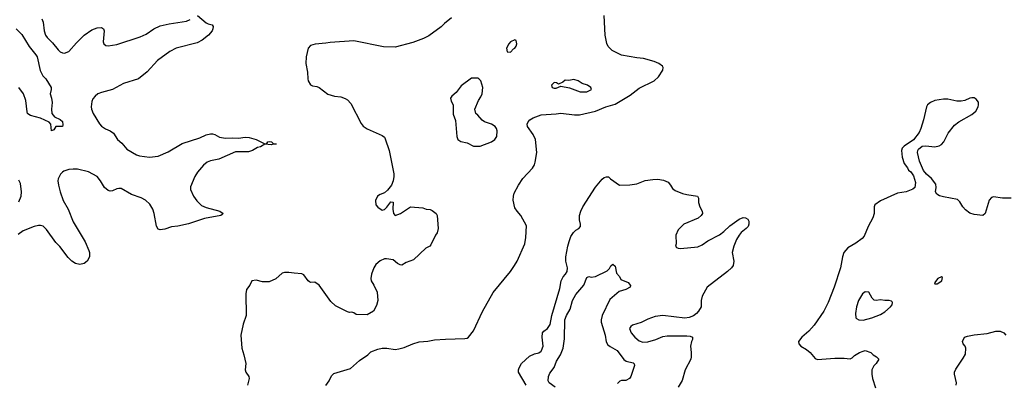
# Model space of a CAD drawing. Header units: inches. Extents: x 1678809 to 1859548, y 384609 to 522868.
# Tile 39 of 256: x 1767477 to 1776528, y 390826 to 394173. Entities that reach past the tile are written whole.
import ezdxf

# ---------------------------------------------------------------- set-up
doc = ezdxf.new("R2010")
doc.units = ezdxf.units.IN
doc.header["$MEASUREMENT"] = 0
doc.layers.add('B7369', color=7, linetype='Continuous')
doc.layers.add('B7379', color=7, linetype='Continuous')

msp = doc.modelspace()

# ---------------------------------------------------------------- linework, layer by layer
at = {"layer": 'B7369', "color": 5}
for points, elevation in [([(1769110.8, 394210), (1769190, 394144), (1769210, 394134), (1769246.4, 394126.4), (1769256, 394110), (1769254, 394090), (1769245.5, 394070), (1769212.7, 394030), (1769155.3, 393984.7), (1769110, 393960.4), (1768916, 393910), (1768858.4, 393881.6), (1768742.6, 393797.4), (1768650, 393694), (1768570, 393629.8), (1768430, 393585.3), (1768330.1, 393529.9), (1768230, 393503.5), (1768196.3, 393490), (1768170.4, 393470), (1768150, 393446), (1768140.5, 393419.5), (1768135.6, 393370), (1768136.9, 393350), (1768152.9, 393310), (1768210, 393215.8), (1768230, 393193.1), (1768267.5, 393167.5), (1768310, 393149.1), (1768339.5, 393130), (1768375.3, 393070), (1768416.4, 393036.4), (1768461.5, 392981.5), (1768550, 392928.9), (1768579.4, 392919.4), (1768670, 392908.6), (1768750, 392916.9), (1768843.1, 392956.9), (1768970, 393032.8), (1769134.6, 393085.4), (1769190, 393112.4), (1769230, 393121.3), (1769250, 393121.6), (1769270, 393115.5), (1769312.9, 393092.9), (1769370, 393083.1), (1769430, 393086.7), (1769490, 393082.6), (1769550, 393091.3), (1769587.7, 393087.7), (1769651.3, 393070), (1769730, 393031.3), (1769748, 393032), (1769758, 393050), (1769770, 393052.4), (1769791.3, 393050), (1769810.8, 393030.8), (1769834, 393030), (1769834, 393026), (1769810, 393028.7), (1769790, 393022.7), (1769731.3, 393028.7), (1769690, 393004), (1769663.4, 392996.6), (1769618, 392970), (1769582, 392958), (1769462.4, 392957.6), (1769306.8, 392890), (1769230, 392873), (1769199.6, 392860.4), (1769166.2, 392833.8), (1769112.4, 392770), (1769086.7, 392730), (1769046, 392634), (1769047.2, 392610), (1769074.9, 392550), (1769104.8, 392504.8), (1769150, 392462.3), (1769190, 392443.2), (1769317.3, 392410), (1769346.8, 392390), (1769338.8, 392381.2), (1769326, 392370), (1769177, 392343), (1769030, 392295.5), (1768930, 392274.2), (1768872.6, 392267.4), (1768810, 392244.2), (1768770, 392238.4), (1768750, 392246.6), (1768733.4, 392273.4), (1768712.7, 392390), (1768700.7, 392430), (1768673.9, 392473.9), (1768633.1, 392513.1), (1768593.2, 392533.2), (1768504.7, 392564.7), (1768410, 392618), (1768390, 392620.7), (1768370, 392617.4), (1768330, 392598.4), (1768310, 392595.3), (1768290, 392600.8), (1768255.5, 392630), (1768220.7, 392690), (1768190, 392728.7), (1768110, 392773.8), (1768010, 392797.8), (1767970, 392798.4), (1767930, 392792.8), (1767881.8, 392778.2), (1767869.4, 392770.6), (1767853.1, 392750), (1767832.3, 392707.7), (1767829.1, 392690), (1767833.6, 392650), (1767847.9, 392590), (1767877.3, 392510), (1767922, 392430), (1767970, 392313), (1768080.3, 392130), (1768113.1, 392050), (1768119.5, 392030), (1768119.5, 391990), (1768098, 391950), (1768070, 391928.3), (1768030, 391920.4), (1767990, 391928.6), (1767957.6, 391950), (1767924, 391984), (1767846.3, 392086.3), (1767810, 392123.9), (1767723.3, 392243.3), (1767691.8, 392271.8), (1767670, 392279.8), (1767650, 392280.3), (1767611.1, 392271.1), (1767510, 392230.8), (1767463.9, 392196.1)], 280), ([(1767681.6, 394181.6), (1767693.8, 394150), (1767703.8, 394070), (1767715.2, 394030), (1767730, 394007.9), (1767779.8, 393959.8), (1767830, 393895.3), (1767850, 393876.5), (1767870, 393867.4), (1767890, 393866), (1767930, 393879.5), (1767999.4, 393960.6), (1768069.7, 394030), (1768140.8, 394079.2), (1768190, 394097.3), (1768230, 394100.3), (1768248.7, 394088.7), (1768252.9, 394070), (1768243.1, 393970), (1768250.5, 393950), (1768270, 393935.8), (1768291.7, 393931.7), (1768370, 393944.7), (1768583.8, 394016.2), (1768639.5, 394040.5), (1768711.5, 394090), (1768770, 394115), (1768850, 394135.9), (1769010, 394158.7), (1769045.1, 394174.9)], 280), ([(1767446, 394090), (1767495.7, 394035.7), (1767564.8, 393924.8), (1767627.2, 393850), (1767636.5, 393830), (1767664.6, 393704.6), (1767690, 393656.3), (1767716.3, 393630), (1767767.7, 393550), (1767767.7, 393530), (1767757.3, 393490), (1767770.5, 393450), (1767777.1, 393410), (1767770.4, 393350), (1767773.4, 393310), (1767798, 393278), (1767850, 393254), (1767870, 393236), (1767875.3, 393204.7), (1767872, 393190), (1767810, 393188.7), (1767790, 393158), (1767770, 393148.7), (1767764, 393210), (1767749, 393230), (1767670, 393265.7), (1767577.2, 393290), (1767560, 393300), (1767549.8, 393309.8), (1767545.6, 393325.6), (1767533.6, 393430), (1767511.7, 393490), (1767469.9, 393549.9)], 260), ([(1767470, 392496.5), (1767490.5, 392549.5), (1767493.9, 392590), (1767484.7, 392664.7), (1767470, 392697.2)], 280), ([(1770000, 391841.5), (1769950, 391846.6), (1769910, 391846), (1769890, 391839.3), (1769832, 391788), (1769770, 391759.5), (1769710, 391760.9), (1769650, 391777.2), (1769611.6, 391768.4), (1769591.3, 391730), (1769562.8, 391690), (1769556, 391650), (1769558, 391450), (1769531, 391370), (1769511, 391270), (1769520.7, 391150), (1769539.1, 391090), (1769556.3, 391010), (1769550.7, 390950), (1769557.3, 390930), (1769582.8, 390890), (1769587.3, 390870), (1769570.6, 390810)], 320)]:
    msp.add_lwpolyline(points, dxfattribs=dict(at, elevation=elevation))
at = {"layer": 'B7379', "color": 5}
for points, elevation in [([(1771446, 394190), (1771381.2, 394138.8), (1771350, 394106), (1771236.7, 394023.3), (1771190, 393998.7), (1771090, 393963), (1770930, 393918.7), (1770822.3, 393922.3), (1770550, 393976.9), (1770330, 393963.5), (1770290, 393955.8), (1770192.2, 393947.8), (1770150, 393934.5), (1770130.4, 393910), (1770110.3, 393830), (1770109, 393769), (1770121.7, 393690), (1770125.5, 393630), (1770130.3, 393610), (1770150, 393574.4), (1770170, 393564.4), (1770210, 393557.3), (1770230, 393548), (1770310, 393486.7), (1770370, 393468.2), (1770430, 393462.4), (1770470, 393448.4), (1770490, 393436.4), (1770520.9, 393400.9), (1770616.7, 393216.7), (1770634, 393194), (1770670, 393167.3), (1770808.3, 393108.3), (1770830, 393090.8), (1770837.6, 393077.6), (1770872.7, 392970), (1770915.6, 392755.6), (1770916.4, 392730), (1770910.3, 392689.7), (1770894, 392650), (1770856.8, 392603.2), (1770830, 392579), (1770790, 392565.2), (1770766, 392550), (1770747.7, 392510), (1770750.8, 392470), (1770770, 392446.8), (1770810, 392419.1), (1770830, 392427.3), (1770853.3, 392446.7), (1770890, 392496), (1770910, 392494), (1770907.3, 392430), (1770914.8, 392390), (1770930, 392371), (1770978, 392390), (1771070, 392452), (1771182.8, 392442.8), (1771214, 392430), (1771250, 392424.7), (1771270, 392416), (1771304.7, 392390), (1771316, 392370), (1771322.8, 392250), (1771314.8, 392210), (1771300.7, 392190), (1771257.5, 392102.5), (1771246, 392090), (1771210, 392069.3), (1771097, 391963), (1771030, 391937), (1770990, 391915.1), (1770975.5, 391915.5), (1770950, 391929.3), (1770910, 391963.7), (1770850, 391973.6), (1770830, 391971.6), (1770790, 391955.1), (1770750, 391920.9), (1770732.4, 391890), (1770710.4, 391830), (1770704.4, 391790), (1770708.5, 391768.5), (1770734, 391730), (1770764.1, 391664.1), (1770770.4, 391589.6), (1770757.6, 391542.4), (1770730.4, 391489.6), (1770670, 391456), (1770570, 391459), (1770550, 391475.3), (1770530, 391482), (1770510, 391479), (1770490, 391484), (1770380.1, 391540.1), (1770338.3, 391578.3), (1770230, 391729.3), (1770190, 391756), (1770150, 391755.1), (1770141, 391761), (1770129.7, 391769.7), (1770090, 391826), (1770070, 391834.5), (1770000, 391841.5)], 320), ([(1770290, 390806.7), (1770321, 390850), (1770344, 390896), (1770363.4, 390916.6), (1770517.2, 390962.8), (1770602, 391038), (1770678, 391090), (1770704.7, 391115.3), (1770770, 391142), (1770810, 391151), (1770850.7, 391150.7), (1770930, 391137.3), (1770963.5, 391143.5), (1771010, 391155.5), (1771090, 391190.3), (1771150, 391208.7), (1771230, 391214.9), (1771290, 391226.7), (1771390, 391234.4), (1771570, 391239.3), (1771590, 391241.6), (1771602.7, 391250), (1771647.8, 391310), (1771732.6, 391487.4), (1771830, 391662.4), (1771990, 391857), (1772026, 391910), (1772049, 391951), (1772121.8, 392110), (1772130.6, 392169.4), (1772134.7, 392274.7), (1772084.4, 392370), (1772049.7, 392410), (1772030, 392440.9), (1772012.1, 392512.1), (1772015.3, 392550), (1772024, 392576), (1772061, 392650), (1772102.6, 392710), (1772192.2, 392807.8), (1772210, 392838), (1772217, 392863), (1772230.6, 392950), (1772217.2, 393070), (1772197.8, 393117.8), (1772145.4, 393190), (1772142.6, 393210), (1772150, 393233), (1772167.2, 393252.8), (1772197, 393270), (1772270, 393296.5), (1772410, 393305.3), (1772450, 393311.8), (1772577.1, 393297.1), (1772622.6, 393297.4), (1772770, 393330.2), (1772863.7, 393370), (1772950, 393395.5), (1773090, 393477.2), (1773170, 393541.8), (1773310, 393608.8), (1773350, 393645.9), (1773390, 393707.2), (1773393.6, 393733.6), (1773386.6, 393746.6), (1773351, 393771), (1773310, 393789.6), (1773210, 393815.4), (1773150, 393821.1), (1773010, 393845.1), (1772924.5, 393890), (1772887.6, 393927.6), (1772873.7, 393953.7), (1772859.2, 394030), (1772850.9, 394210.9)], 320), ([(1776590.3, 392529.7), (1776510, 392531.1), (1776430, 392542.9), (1776410, 392536), (1776388.9, 392511.1), (1776353, 392390), (1776330, 392372.3), (1776250, 392379.6), (1776210, 392393.3), (1776170, 392421.6), (1776146.3, 392450), (1776117.5, 392497.5), (1776096.9, 392516.9), (1775970, 392541.4), (1775932.9, 392552.9), (1775907.7, 392567.7), (1775895.6, 392590), (1775901.6, 392630), (1775898.7, 392658.7), (1775858.4, 392710), (1775812.2, 392752.2), (1775786.5, 392786.5), (1775747, 392870), (1775729.4, 392950), (1775732.7, 392970), (1775739.5, 392980.5), (1775771.6, 393008.4), (1775807.5, 393012.5), (1775890, 393003.1), (1775928.5, 393011.5), (1775950, 393024.4), (1775970.9, 393049.1), (1776011.2, 393130), (1776070, 393203.1), (1776110, 393234), (1776230, 393299.3), (1776266.6, 393330), (1776287.3, 393370), (1776291.6, 393390), (1776290, 393415.3), (1776270, 393442.7), (1776250, 393452.3), (1776230, 393454.5), (1776210, 393451.8), (1776164.7, 393430), (1776130, 393422), (1776090, 393423.6), (1776010, 393441.6), (1775970, 393442.4), (1775890.4, 393429.6), (1775848.5, 393411.5), (1775822.8, 393390), (1775813.4, 393370), (1775786.4, 393250), (1775761.3, 393170), (1775744.8, 393135.2), (1775694.2, 393065.8), (1775606, 393010), (1775588.3, 392991.7), (1775582, 392970), (1775588.3, 392908.3), (1775608.1, 392848.1), (1775638, 392810), (1775647.5, 392787.5), (1775670, 392771.3), (1775694.6, 392734.6), (1775710, 392674), (1775706.8, 392630), (1775687.9, 392612.1), (1775624.7, 392590), (1775545.1, 392574.9), (1775390, 392504.5), (1775338.8, 392470), (1775330.5, 392449.5), (1775330.5, 392390), (1775319.3, 392350), (1775277.1, 392270), (1775239.3, 392180.7), (1775219.9, 392160.1), (1775162.8, 392117.2), (1775090, 392073.3), (1775053.7, 392030), (1775041.1, 391990), (1775020.9, 391890), (1774964.9, 391710), (1774910.2, 391569.8), (1774870.3, 391490), (1774778.7, 391361.3), (1774730, 391307.6), (1774665.5, 391250), (1774636, 391210), (1774638, 391190), (1774658, 391170), (1774710, 391139.1), (1774744, 391110), (1774790, 391056), (1774810, 391047.3), (1774970, 391058.4), (1775057.3, 391057.3), (1775110, 391051.3), (1775130, 391062), (1775150, 391082), (1775198, 391110), (1775230, 391124), (1775250, 391127.3), (1775302, 391110), (1775322, 391090), (1775354, 391070), (1775374, 391050), (1775350, 391008), (1775330, 390988), (1775311, 390950), (1775310.6, 390909.4), (1775316.3, 390870), (1775343.8, 390783.8)], 320), ([(1772131.5, 390810), (1772063, 390930), (1772061.3, 390950), (1772068, 390970), (1772090, 391010.5), (1772163.9, 391076.1), (1772210, 391099.1), (1772250, 391108), (1772270, 391121.6), (1772274.5, 391130), (1772288.5, 391170), (1772279.8, 391250), (1772282.2, 391290), (1772293.7, 391306.3), (1772330, 391332.3), (1772352.5, 391367.5), (1772369.4, 391450), (1772441, 391699), (1772455.1, 391770), (1772473.3, 391806.7), (1772495.8, 391830), (1772510, 391856), (1772512.7, 391890), (1772497.6, 391950), (1772497.1, 391990), (1772514.3, 392090), (1772526.9, 392133.1), (1772543.7, 392176.3), (1772566.9, 392213.1), (1772590, 392234.9), (1772616.2, 392250), (1772630.9, 392269.1), (1772633.3, 392290), (1772624, 392330), (1772623.2, 392370), (1772635.5, 392410), (1772654.5, 392450), (1772770, 392632.4), (1772830, 392704), (1772850, 392719.1), (1772870, 392726.8), (1772890, 392726), (1772908.1, 392708.1), (1772990.5, 392650.5), (1773087, 392653), (1773150, 392663.7), (1773226, 392694), (1773297.2, 392702.8), (1773344.3, 392704.3), (1773396.1, 392696.1), (1773436.7, 392676.7), (1773461, 392650), (1773478.5, 392618.5), (1773501.3, 392601.3), (1773570, 392573.7), (1773610, 392563.1), (1773707.3, 392547.3), (1773717.3, 392530), (1773717.3, 392490), (1773730.6, 392450), (1773750.8, 392410), (1773754.8, 392390), (1773741, 392370), (1773714, 392346), (1773581, 392290), (1773530, 392239), (1773508.2, 392190), (1773510.8, 392110), (1773506.8, 392090), (1773515.3, 392075.3), (1773530, 392070.8), (1773550, 392067.3), (1773710, 392082), (1773750, 392102), (1773802.3, 392137.7), (1773910, 392193.7), (1773950, 392223.7), (1774003.7, 392276.3), (1774090, 392337.3), (1774128.9, 392351.1), (1774150, 392350.3), (1774170, 392338.4), (1774179, 392319), (1774179.6, 392290), (1774173.1, 392270), (1774155.8, 392250), (1774110, 392213.7), (1774090.2, 392190), (1774067.1, 392150), (1774041.3, 392090), (1774027.6, 392030), (1774040.3, 391950), (1774034.4, 391910), (1774021.3, 391890), (1773983.9, 391856.1), (1773796.3, 391710), (1773751, 391630), (1773742.8, 391590), (1773740.7, 391530), (1773717.3, 391490), (1773699.1, 391470), (1773670, 391447.6), (1773630, 391432), (1773590, 391425.1), (1773390, 391449.6), (1773318.3, 391441.7), (1773250, 391418.4), (1773190, 391386), (1773110, 391362), (1773094, 391350), (1773083, 391330), (1773097.6, 391290), (1773132.2, 391250), (1773170, 391218), (1773204.6, 391204.6), (1773250.6, 391209.4), (1773323.7, 391230), (1773390, 391256.5), (1773430, 391263.1), (1773610, 391264.9), (1773641, 391261), (1773662, 391250), (1773661, 391230), (1773651, 391210), (1773642.8, 391170), (1773650.7, 391110), (1773650.6, 391070), (1773644.9, 391050), (1773594.9, 390950), (1773566.9, 390853.1), (1773530.5, 390790)], 280), ([(1772400.5, 390790), (1772344.4, 390830), (1772335.2, 390850), (1772339, 390890), (1772350, 390920.3), (1772390, 390972.7), (1772411.5, 391030), (1772447.5, 391090), (1772471.6, 391150), (1772485.4, 391234.6), (1772488.6, 391410), (1772503.4, 391450), (1772538.4, 391510), (1772558.7, 391590), (1772590, 391643.1), (1772663, 391730), (1772690, 391801), (1772710, 391810.7), (1772730, 391804.9), (1772770, 391810.4), (1772877.2, 391862.8), (1772897.7, 391882.3), (1772910, 391906.8), (1772930, 391922.8), (1772950, 391906), (1772961.6, 391841.6), (1772990.7, 391810), (1773002, 391782), (1773070, 391753.7), (1773092.1, 391727.9), (1773087.3, 391710), (1773050.2, 391689.8), (1772988.2, 391671.8), (1772900.9, 391599.1), (1772831.1, 391450), (1772821.6, 391410), (1772822.2, 391390), (1772858.5, 391270), (1772869.5, 391209.5), (1772882, 391182), (1772903.9, 391163.9), (1772969.3, 391129.3), (1773030, 391045.3), (1773051.2, 391031.2), (1773115, 391015), (1773124.6, 391004.6), (1773128.8, 390990), (1773094, 390890), (1773083, 390870), (1773050, 390854), (1773010, 390852.6), (1772992.8, 390847.2), (1772973.8, 390826.2)], 260), ([(1776085.4, 390810), (1776087.2, 390830), (1776071.1, 390910), (1776071.2, 390930), (1776082, 390958), (1776150, 391058), (1776170, 391096), (1776175.6, 391150), (1776169.5, 391169.5), (1776148.7, 391190), (1776144, 391210), (1776162, 391250), (1776190, 391260.7), (1776250, 391272.4), (1776370, 391286), (1776450, 391305.7), (1776490, 391307), (1776523, 391290), (1776543.1, 391270)], 320)]:
    msp.add_lwpolyline(points, dxfattribs=dict(at, elevation=elevation))
at = {"layer": 'B7379', "color": 5, "elevation": 340}
for points in [[(1772030, 393986), (1771990, 393968), (1771972, 393950), (1771952, 393910), (1771958, 393878), (1771990, 393874), (1772016.4, 393903.6), (1772030, 393912), (1772042, 393930), (1772048, 393950), (1772042, 393982)], [(1771690, 393634), (1771630, 393633.2), (1771535.3, 393564.7), (1771490, 393502), (1771451, 393469), (1771438, 393450), (1771443.5, 393423.5), (1771461, 393390), (1771462, 393302), (1771484.7, 393244.7), (1771496.9, 393096.9), (1771504.7, 393070), (1771530.9, 393050.9), (1771590, 393038.8), (1771650, 393008), (1771710, 393007.7), (1771815.3, 393050), (1771844, 393070), (1771863.2, 393096.8), (1771866, 393150), (1771860.9, 393170), (1771849, 393190), (1771815.3, 393210), (1771750, 393234), (1771729.5, 393249.5), (1771690, 393295.3), (1771669, 393310), (1771661.2, 393350), (1771693.2, 393430), (1771717.5, 393462.5), (1771729.2, 393490), (1771734, 393550), (1771715.3, 393610), (1771698, 393630)], [(1772570, 393622), (1772525.4, 393614.6), (1772490, 393615.3), (1772470, 393598), (1772430, 393578), (1772412.9, 393592.9), (1772390, 393594), (1772364.7, 393570), (1772372, 393550), (1772390, 393542.8), (1772410, 393542.8), (1772450, 393562), (1772530, 393544.9), (1772630, 393508.5), (1772690, 393508.5), (1772734, 393530), (1772728, 393550), (1772698, 393570), (1772646.3, 393586.3), (1772610, 393608.7)], [(1775950, 391808), (1775918, 391790), (1775884.7, 391750), (1775890, 391742), (1775910, 391741), (1775952.7, 391770), (1775959, 391799)], [(1775250, 391669.2), (1775224.9, 391650), (1775188.4, 391590), (1775170.4, 391530), (1775160.4, 391470), (1775163, 391430), (1775170, 391422), (1775190.4, 391410.4), (1775230, 391407.2), (1775311, 391429), (1775390, 391461.3), (1775430, 391484.9), (1775482.7, 391530), (1775496, 391550), (1775501.2, 391570), (1775497, 391577), (1775490, 391584), (1775469.3, 391589.3), (1775430.6, 391589.4), (1775390, 391596), (1775350, 391589.4), (1775332.9, 391592.9), (1775314, 391610), (1775284, 391664)]]:
    msp.add_lwpolyline(points, close=True, dxfattribs=at)

doc.saveas('drawing.dxf')
